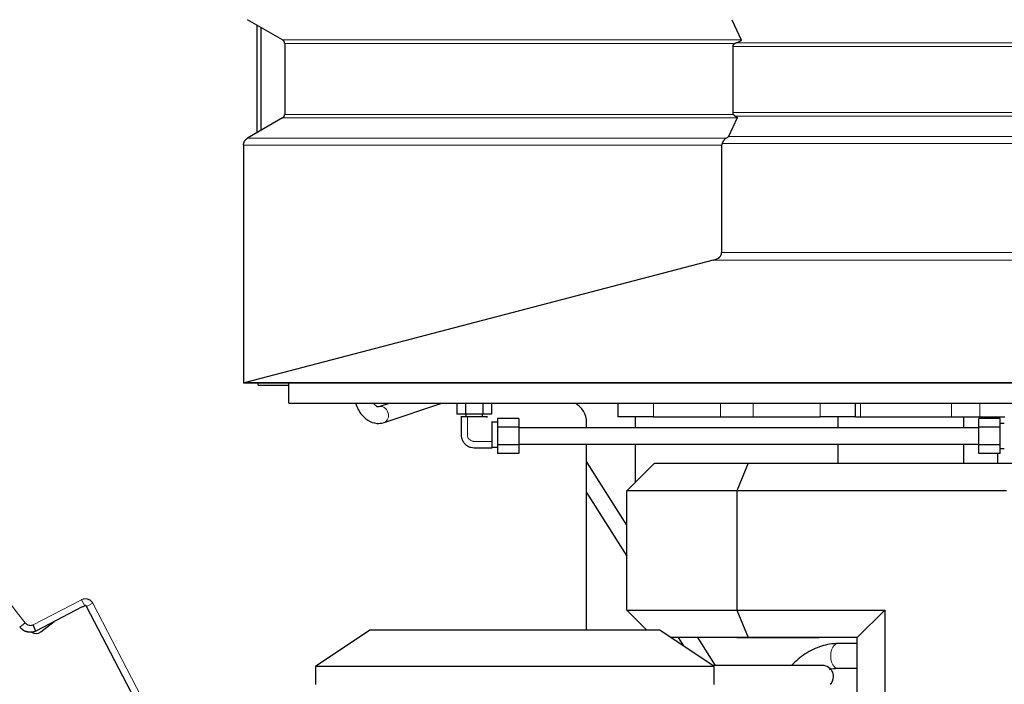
# Model space of a CAD drawing. Header units: inches. Extents: x 0 to 23760, y -13 to 16800.
# Tile 146 of 214: x 10529 to 11246, y 12866 to 13350. Entities that reach past the tile are written whole.
import ezdxf

# ---------------------------------------------------------------- set-up
doc = ezdxf.new("R2010")
doc.units = ezdxf.units.IN
doc.layers.add('254', color=7, linetype='Continuous', true_color=0xffffff)
doc.styles.add('latin_extended', font='simplex.shx')
doc.dimstyles.get("Standard").update_dxf_attribs({"dimtxt": 0.18, "dimasz": 0.18, "dimexe": 0.18, "dimexo": 0.0625, "dimgap": 0.09, "dimtad": 0, "dimtih": 1, "dimtoh": 1, "dimdec": 4, "dimzin": 0, "dimdsep": 46, "dimtxsty": 'Standard', "dimcen": 0.09, "dimadec": 0, "dimazin": 0, "dimtfac": 1, "dimtdec": 4, "dimtofl": 0, "dimtmove": 0, "dimatfit": 3, "dimfxl": 1, "dimtolj": 1, "dimtzin": 0, "dimarcsym": 0})

# ---------------------------------------------------------------- blocks, each defined once
blk = doc.blocks.new('_U9')
at = {"layer": '254', "color": 3, "linetype": 'Continuous', "lineweight": 13, "transparency": 16777216}
for p, q in [((11747.86, 13169.98), (11747.86, 13881.29)), ((11759.86, 12519.98), (11759.86, 13881.29)), ((11747.86, 13841.29), (9861.8, 13841.29)), ((11607.86, 13841.29), (11467.86, 13841.29)), ((11759.86, 13841.29), (11747.86, 13841.29)), ((11899.86, 13841.29), (12039.86, 13841.29))]:
    blk.add_line(p, q, dxfattribs=at)
at = {"layer": '254', "color": 3, "transparency": 16777216}
for points in [[(11607.86, 13817.96), (11607.86, 13864.62), (11747.86, 13841.29)], [(11899.86, 13864.62), (11899.86, 13817.96), (11759.86, 13841.29)]]:
    blk.add_solid(points, dxfattribs=at)
at = {"layer": 'Defpoints', "color": 0, "transparency": 16777216}
for p in [(11747.86, 13841.29), (11747.86, 13129.98), (11759.86, 12479.98)]:
    blk.add_point(p, dxfattribs=at)
at = {"layer": '254', "color": 2, "lineweight": 13, "transparency": 16777216, "insert": (9931.8, 14051.29), "char_height": 140, "attachment_point": 1, "style": 'latin_extended'}
blk.add_mtext('\\A1;\\C2;12', dxfattribs=at)

msp = doc.modelspace()

# ---------------------------------------------------------------- linework, layer by layer
at = {"layer": '254', "color": 2, "linetype": 'Continuous', "lineweight": 25}
for p, q in [((10720.396, 13335.155), (10694.896, 13349.877)), ((11047.375, 13349.877), (11054.327, 13335.155)), ((10701.852, 13267.719), (10701.852, 13345.868)), ((10704.852, 13269.45), (10704.852, 13344.138)), ((10721.896, 13332.557), (10721.896, 13281.021)), ((11048.091, 13330.338), (11048.091, 13282.262)), ((10720.396, 13278.423), (10694.896, 13263.7)), ((11051.412, 13278.423), (11045.156, 13264.941)), ((10691.896, 13258.504), (10691.896, 13085.705)), ((11040.053, 13258.504), (11040.053, 13180.413)), ((11033.943, 13174.946), (10693.341, 13086.01)), ((10691.896, 13085.705), (10691.896, 13085.477)), ((11586.857, 13085.477), (10691.896, 13085.477)), ((10702.635, 13083.977), (10702.635, 13085.478)), ((10702.635, 13083.977), (10724.858, 13083.977)), ((10724.857, 13070.977), (10724.857, 13085.483)), ((10724.857, 13070.977), (12794.857, 13070.977)), ((10798.655, 13070.978), (10790.485, 13068.235)), ((10794.303, 13056.859), (10836.366, 13070.978)), ((10847.155, 13070.977), (10847.155, 13062.977)), ((10853.506, 13070.977), (10853.506, 13062.977)), ((10866.208, 13070.977), (10866.208, 13062.977)), ((10872.558, 13070.977), (10872.558, 13062.977)), ((10964.579, 13070.978), (10964.579, 13060.977)), ((11137.578, 13060.977), (11137.578, 13070.978)), ((10853.506, 13062.977), (10847.155, 13062.977)), ((10866.208, 13062.977), (10853.506, 13062.977)), ((10853.857, 13062.977), (10853.857, 13060.977)), ((10865.857, 13060.977), (10865.857, 13062.977)), ((10872.558, 13062.977), (10866.208, 13062.977)), ((10865.857, 13060.977), (10853.857, 13060.977)), ((10872.857, 13045.426), (10872.857, 13056.977)), ((10876.857, 13056.977), (10872.857, 13056.977)), ((10876.857, 13059.679), (10876.857, 13053.328)), ((10892.357, 13059.679), (10876.857, 13059.679)), ((10892.357, 13059.679), (10892.357, 13053.328)), ((10941.758, 13052.975), (10941.758, 13056.745)), ((10990.412, 13060.977), (10964.579, 13060.977)), ((10977.148, 13060.977), (10977.148, 13052.977)), ((10990.411, 13060.977), (11039.155, 13060.977)), ((11039.155, 13060.977), (11063.001, 13060.977)), ((11063.001, 13060.977), (11111.745, 13060.977)), ((11137.578, 13060.977), (11111.745, 13060.977)), ((11124.965, 13052.977), (11124.965, 13060.977)), ((11137.578, 13060.977), (11141.147, 13060.977)), ((11141.147, 13060.977), (11207.34, 13060.977)), ((11207.34, 13060.977), (11227.991, 13060.977)), ((11227.357, 13053.328), (11227.357, 13059.679)), ((11242.857, 13059.679), (11227.357, 13059.679)), ((11227.991, 13060.977), (11246.225, 13060.977)), ((11237.857, 13060.977), (11237.857, 13059.679)), ((11242.857, 13053.328), (11242.857, 13059.679)), ((11245.857, 13055.977), (11242.857, 13055.977)), ((10876.857, 13053.328), (10876.857, 13040.626)), ((10892.357, 13053.328), (10876.857, 13053.328)), ((10892.357, 13053.328), (10892.357, 13040.626)), ((11227.357, 13052.977), (10892.357, 13052.977)), ((11227.357, 13040.626), (11227.357, 13053.328)), ((11242.857, 13053.328), (11227.357, 13053.328)), ((11242.857, 13040.626), (11242.857, 13053.328)), ((10872.857, 13038.977), (10872.857, 13040.56)), ((10876.857, 13040.626), (10876.857, 13034.276)), ((10892.357, 13040.626), (10876.857, 13040.626)), ((10892.357, 13040.977), (11227.357, 13040.977)), ((10892.357, 13040.626), (10892.357, 13034.276)), ((10941.758, 12905.753), (10941.758, 13040.976)), ((10977.148, 13040.978), (10977.148, 13013.209)), ((11124.965, 13027.118), (11124.965, 13040.978)), ((11227.357, 13034.276), (11227.357, 13040.626)), ((11242.857, 13040.626), (11227.357, 13040.626)), ((11242.857, 13034.276), (11242.857, 13040.626)), ((10872.857, 13038.977), (10876.857, 13038.977)), ((10892.357, 13034.276), (10876.857, 13034.276)), ((11242.857, 13034.276), (11227.357, 13034.276)), ((11242.857, 13037.977), (11245.857, 13037.977)), ((10971.058, 12982.014), (10941.759, 13028.406)), ((10991.056, 13027.117), (10971.056, 13007.117)), ((10991.056, 13027.117), (11059.341, 13027.117)), ((11059.341, 13027.117), (11051.056, 13007.117)), ((11059.341, 13027.117), (11255.811, 13027.117)), ((10941.76, 13005.932), (10971.054, 12959.546)), ((10971.056, 12920.303), (10971.056, 13007.117)), ((11051.056, 13007.117), (10971.056, 13007.117)), ((11247.526, 13007.117), (11051.056, 13007.117)), ((11051.056, 13007.117), (11051.056, 12920.316)), ((10574.514, 12922.642), (10540.74, 12905.061)), ((10574.562, 12922.549), (10574.514, 12922.642)), ((10576.336, 12923.472), (10574.562, 12922.549)), ((10735.35, 12620.173), (10577.684, 12923.047)), ((10971.056, 12920.303), (11051.056, 12920.316)), ((10971.056, 12920.303), (10985.609, 12905.752)), ((11051.056, 12920.316), (11158.835, 12920.334)), ((11051.056, 12920.316), (11059.341, 12900.317)), ((11158.835, 12920.334), (11138.835, 12900.331)), ((11158.835, 12920.334), (11158.835, 12692.177)), ((10544.268, 12904.502), (10553.977, 12911.951)), ((10783.901, 12905.752), (10744.301, 12879.352)), ((10995.101, 12905.752), (10783.901, 12905.752)), ((11034.701, 12879.352), (10995.101, 12905.752)), ((11059.341, 12900.317), (11003.269, 12900.308)), ((11008.464, 12900.311), (11012.245, 12894.324)), ((11035.49, 12879.99), (11022.657, 12900.311)), ((11051.056, 12900.316), (11111.056, 12900.316)), ((11138.835, 12900.331), (11059.341, 12900.317)), ((11111.056, 12900.316), (11111.067, 12900.326)), ((11138.835, 12692.177), (11138.835, 12900.331)), ((11138.836, 12895.973), (11124.622, 12895.973)), ((11034.701, 12879.352), (10744.301, 12879.352)), ((10744.301, 12879.352), (10744.301, 12866.152)), ((11113.516, 12879.99), (11033.743, 12879.99)), ((11034.701, 12866.152), (11034.701, 12879.352)), ((11124.622, 12877.973), (11138.836, 12877.973))]:
    msp.add_line(p, q, dxfattribs=at)
at = {"layer": '254', "color": 110, "linetype": 'Continuous', "lineweight": 13}
for p, q in [((11054.327, 13335.155), (10720.396, 13335.155)), ((11049.79, 13332.557), (10721.896, 13332.557)), ((11048.091, 13330.338), (11586.857, 13330.338)), ((11050.636, 13332.935), (11586.857, 13332.935)), ((11051.412, 13278.423), (10720.396, 13278.423)), ((11048.557, 13281.021), (10721.896, 13281.021)), ((11048.091, 13282.262), (11586.857, 13282.262)), ((11050.04, 13279.664), (11586.857, 13279.664)), ((11043.475, 13263.7), (10694.896, 13263.7)), ((11045.156, 13264.941), (11586.857, 13264.941)), ((10691.896, 13258.504), (11040.053, 13258.504)), ((11040.312, 13259.745), (11586.857, 13259.745)), ((11040.053, 13180.413), (11586.857, 13180.413)), ((11033.943, 13174.946), (11586.857, 13174.946)), ((10693.341, 13086.01), (11586.857, 13086.01)), ((10990.411, 13070.978), (10990.411, 13060.977)), ((11039.155, 13070.978), (11039.155, 13060.977)), ((11063.001, 13070.978), (11063.001, 13060.977)), ((11111.745, 13070.978), (11111.745, 13060.977)), ((11141.147, 13070.978), (11141.147, 13060.977)), ((11207.34, 13070.978), (11207.34, 13060.977)), ((11227.991, 13070.978), (11227.991, 13060.977)), ((10794.299, 13056.858), (10794.303, 13056.859)), ((10538.796, 12909.567), (10574.027, 12927.907)), ((10576.336, 12923.472), (10574.027, 12927.907)), ((10577.684, 12923.047), (10582.119, 12925.356)), ((10582.119, 12925.356), (10735.351, 12630.999)), ((10528.968, 12907.972), (10532.892, 12911.07))]:
    msp.add_line(p, q, dxfattribs=at)
msp.add_arc((11235.463, 13465.693), 895.105, 196.711747, 218.288253, dxfattribs=at)
at = {"layer": '254', "color": 2, "linetype": 'Continuous', "lineweight": 25}
msp.add_arc((10540.616, 12909.262), 6, 238.29375, 307.5, dxfattribs=at)
for centre, major_axis, ratio, start_param, end_param in [((11053.287, 13330.338), (5.196, 0), 0.5773501, 2.3093032, 3.1415926), ((11053.287, 13282.262), (5.196, 0), 0.5773501, 3.1415926, 3.5680709), ((11021.959, 13259.745), (23.23, 5.434), 0.1095524, 5.8701616, 6.1976156), ((11029.661, 13180.413), (10.392, 0), 0.5773501, 5.1371218, 6.2831853), ((10689.058, 13091.477), (10.392, 0), 0.5773501, 4.988974, 5.1371218), ((10925.748, 13056.726), (11.327, 11.327), 0.9987828, 5.4983961, 6.5949183), ((11113.492, 12871.985), (7.422, 3.074), 0.9958623, 5.1065561, 7.4598145)]:
    msp.add_ellipse(centre, major_axis=major_axis, ratio=ratio, start_param=start_param, end_param=end_param, dxfattribs=at)
at = {"layer": '254', "color": 110, "linetype": 'Continuous', "lineweight": 13}
for centre, major_axis, ratio, start_param, end_param in [((10792.394, 13062.547), (1.909, -5.688), 0.8311584, 0, 3.1407741), ((11124.622, 12886.973), (0, -9), 0.5756266, 3.1415927, 4.712389), ((11124.622, 12886.973), (0, -9), 0.5756266, 4.712389, 6.2831853)]:
    msp.add_ellipse(centre, major_axis=major_axis, ratio=ratio, start_param=start_param, end_param=end_param, dxfattribs=at)
at = {"layer": '254', "color": 2, "linetype": 'Continuous', "lineweight": 25}
for points, weights in [([(10721.896, 13332.557), (10721.896, 13334.289), (10720.396, 13335.155)], [1, 0.866025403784, 1]), ([(10720.396, 13278.423), (10721.896, 13279.289), (10721.896, 13281.021)], [1, 0.86602540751, 1]), ([(10691.896, 13258.504), (10691.896, 13261.968), (10694.896, 13263.7)], [1, 0.866025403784, 1])]:
    msp.add_rational_spline(points, weights, degree=2, dxfattribs=at)
for points, knots in [([(11054.327, 13335.155), (11054.341, 13335.124), (11054.348, 13335.093), (11054.351, 13335.03), (11054.347, 13334.999), (11054.335, 13334.96), (11054.333, 13334.952), (11054.327, 13334.937), (11054.318, 13334.914), (11054.306, 13334.891), (11054.281, 13334.845), (11054.261, 13334.816), (11054.216, 13334.757), (11054.191, 13334.729), (11054.151, 13334.686), (11054.137, 13334.672), (11054.108, 13334.644), (11054.093, 13334.63), (11054.018, 13334.562), (11053.952, 13334.509), (11053.813, 13334.406), (11053.74, 13334.356), (11053.588, 13334.258), (11053.509, 13334.211), (11053.347, 13334.117), (11053.263, 13334.07), (11053.136, 13334.002), (11053.093, 13333.98), (11053.006, 13333.935), (11052.962, 13333.913), (11052.742, 13333.803), (11052.562, 13333.717), (11052.193, 13333.551), (11052.005, 13333.471), (11051.623, 13333.312), (11051.429, 13333.235), (11051.036, 13333.083), (11050.837, 13333.008), (11050.636, 13332.935)], [0, 0, 0, 0, 0.03125, 0.03125, 0.0625, 0.0625, 0.0703125, 0.0703125, 0.078125, 0.09375, 0.09375, 0.125, 0.125, 0.15625, 0.15625, 0.171875, 0.171875, 0.1875, 0.1875, 0.25, 0.25, 0.3125, 0.3125, 0.375, 0.375, 0.4375, 0.4375, 0.46875, 0.46875, 0.5, 0.5, 0.625, 0.625, 0.75, 0.75, 0.875, 0.875, 1, 1, 1, 1]), ([(11050.636, 13332.935), (11050.493, 13332.882), (11050.351, 13332.825), (11050.069, 13332.699), (11049.929, 13332.63), (11049.79, 13332.557)], [0, 0, 0, 0, 0.5, 0.5, 1, 1, 1, 1]), ([(11048.557, 13281.021), (11048.673, 13280.873), (11048.788, 13280.731), (11049.019, 13280.465), (11049.136, 13280.34), (11049.318, 13280.168), (11049.379, 13280.113), (11049.474, 13280.034), (11049.506, 13280.008), (11049.57, 13279.958), (11049.602, 13279.934), (11049.765, 13279.817), (11049.9, 13279.735), (11050.04, 13279.664)], [0, 0, 0, 0, 0.25, 0.25, 0.5, 0.5, 0.625, 0.625, 0.6875, 0.6875, 0.75, 0.75, 1, 1, 1, 1]), ([(11050.04, 13279.664), (11050.127, 13279.62), (11050.211, 13279.576), (11050.377, 13279.487), (11050.459, 13279.442), (11050.617, 13279.349), (11050.694, 13279.302), (11050.806, 13279.229), (11050.843, 13279.205), (11050.914, 13279.155), (11050.949, 13279.13), (11051.052, 13279.054), (11051.116, 13279.002), (11051.203, 13278.921), (11051.231, 13278.894), (11051.283, 13278.839), (11051.307, 13278.81), (11051.35, 13278.754), (11051.369, 13278.725), (11051.401, 13278.667), (11051.414, 13278.637), (11051.427, 13278.592), (11051.43, 13278.576), (11051.433, 13278.553), (11051.434, 13278.546), (11051.435, 13278.53), (11051.435, 13278.522), (11051.433, 13278.484), (11051.426, 13278.453), (11051.412, 13278.423)], [0, 0, 0, 0, 0.125, 0.125, 0.25, 0.25, 0.375, 0.375, 0.4375, 0.4375, 0.5, 0.5, 0.625, 0.625, 0.6875, 0.6875, 0.75, 0.75, 0.8125, 0.8125, 0.875, 0.875, 0.90625, 0.90625, 0.921875, 0.921875, 0.9375, 0.9375, 1, 1, 1, 1]), ([(11043.475, 13263.7), (11043.099, 13263.507), (11042.759, 13263.274), (11042.291, 13262.866), (11042.142, 13262.72), (11041.963, 13262.526), (11041.928, 13262.486), (11041.858, 13262.406), (11041.755, 13262.284), (11041.656, 13262.158), (11041.464, 13261.902), (11041.342, 13261.724), (11041.11, 13261.356), (11041, 13261.166), (11040.867, 13260.921), (11040.841, 13260.871), (11040.789, 13260.772), (11040.764, 13260.721), (11040.687, 13260.57), (11040.638, 13260.469), (11040.493, 13260.162), (11040.401, 13259.955), (11040.312, 13259.745)], [0, 0, 0, 0, 0.25, 0.25, 0.375, 0.375, 0.40625, 0.40625, 0.4375, 0.5, 0.5, 0.625, 0.625, 0.75, 0.75, 0.78125, 0.78125, 0.8125, 0.8125, 0.875, 0.875, 1, 1, 1, 1]), ([(11040.312, 13259.745), (11040.229, 13259.548), (11040.164, 13259.346), (11040.098, 13259.036), (11040.081, 13258.931), (11040.067, 13258.799), (11040.065, 13258.772), (11040.06, 13258.719), (11040.059, 13258.692), (11040.054, 13258.612), (11040.053, 13258.558), (11040.053, 13258.504)], [0, 0, 0, 0, 0.5, 0.5, 0.75, 0.75, 0.8125, 0.8125, 0.875, 0.875, 1, 1, 1, 1]), ([(10773.34, 13070.972), (10773.346, 13070.956), (10774.563, 13067.631), (10777.529, 13062.214), (10783.588, 13057.124), (10789.673, 13055.799), (10793.055, 13056.448), (10794.303, 13056.859)], [0, 0, 0, 0, 0.001553, 0.329691, 0.6086544, 0.8574017, 1, 1, 1, 1]), ([(10790.485, 13068.235), (10790.346, 13068.15), (10789.813, 13068.13), (10788.908, 13068.311), (10787.349, 13069.982), (10786.759, 13070.817)], [0, 0, 0, 0, 0.2493304, 0.7163362, 1, 1, 1, 1]), ([(10854.951, 13060.977), (10854.936, 13060.977), (10854.922, 13060.977), (10854.881, 13060.977), (10854.816, 13060.977), (10854.68, 13060.977), (10854.413, 13060.977), (10853.876, 13060.977), (10852.802, 13060.977), (10851.729, 13060.977), (10850.809, 13060.977), (10850.467, 13060.977), (10850.23, 13060.977), (10850.135, 13060.977), (10850.08, 13060.977), (10850.042, 13060.977), (10850.054, 13060.977), (10850.112, 13060.977), (10850.209, 13060.977), (10850.298, 13060.977), (10850.351, 13060.977)], [0, 0, 0, 0, 0.0055095, 0.0110189, 0.0220378, 0.0440756, 0.0881513, 0.1763025, 0.352605, 0.70521, 0.7933613, 0.8815125, 0.9035504, 0.9255882, 0.9366071, 0.9393618, 0.9421165, 0.947626, 0.9696638, 1, 1, 1, 1]), ([(10850.351, 13060.977), (10850.208, 13057.521), (10850.491, 13052.431), (10850.209, 13046.335), (10851.523, 13043.182), (10853.054, 13041.176), (10855.062, 13039.646), (10858.215, 13038.328), (10864.311, 13038.613), (10869.401, 13038.328), (10872.857, 13038.472)], [0, 0, 0, 0, 0.2533578, 0.3777778, 0.4388868, 0.4999352, 0.5611436, 0.6222795, 0.7466422, 1, 1, 1, 1]), ([(10868.554, 13060.977), (10868.671, 13060.977), (10868.941, 13060.977), (10869.247, 13060.977), (10869.483, 13060.977), (10869.579, 13060.977), (10869.633, 13060.977), (10869.672, 13060.977), (10869.66, 13060.977), (10869.601, 13060.977), (10869.408, 13060.977), (10868.59, 13060.977), (10867.223, 13060.977), (10865.834, 13060.977), (10865.035, 13060.977), (10864.83, 13060.977), (10864.78, 13060.977), (10864.757, 13060.977), (10864.695, 13060.977), (10864.574, 13060.977), (10864.382, 13060.977), (10863.919, 13060.977), (10863.231, 13060.977), (10861.39, 13060.977), (10859.243, 13060.977), (10857.096, 13060.977), (10856.023, 13060.977), (10855.486, 13060.977), (10855.218, 13060.977), (10855.083, 13060.977), (10855.008, 13060.977), (10854.965, 13060.977), (10854.951, 13060.977)], [0, 0, 0, 0, 0.0321338, 0.0742149, 0.0847352, 0.0952555, 0.1005156, 0.1018307, 0.1031457, 0.1057758, 0.1162961, 0.1583772, 0.3267018, 0.4950263, 0.5371075, 0.5476277, 0.5502578, 0.5515728, 0.5528879, 0.558148, 0.5686683, 0.5791886, 0.6212697, 0.6633509, 0.8316754, 0.9158377, 0.9579189, 0.9789594, 0.9894797, 0.9947399, 0.9973699, 1, 1, 1, 1]), ([(10872.857, 13043.071), (10872.857, 13043.086), (10872.857, 13043.129), (10872.857, 13043.203), (10872.857, 13043.339), (10872.857, 13043.606), (10872.857, 13044.144), (10872.857, 13045.217), (10872.857, 13047.364), (10872.857, 13049.511), (10872.857, 13051.351), (10872.857, 13052.04), (10872.857, 13052.503), (10872.857, 13052.695), (10872.857, 13052.815), (10872.857, 13052.878), (10872.857, 13052.9), (10872.857, 13052.95), (10872.857, 13053.156), (10872.857, 13053.954), (10872.857, 13055.343), (10872.857, 13056.658), (10872.857, 13057.383), (10872.857, 13057.483)], [0, 0, 0, 0, 0.0030258, 0.0060516, 0.0121031, 0.0242062, 0.0484124, 0.0968248, 0.1936496, 0.3872993, 0.4357117, 0.4841241, 0.4962272, 0.5083303, 0.5143818, 0.5158947, 0.5174076, 0.5204334, 0.5325365, 0.5809489, 0.7745985, 0.9682481, 1, 1, 1, 1]), ([(10872.857, 13038.532), (10872.857, 13038.666), (10872.857, 13038.95), (10872.857, 13039.849), (10872.857, 13040.923), (10872.857, 13041.996), (10872.857, 13042.533), (10872.857, 13042.801), (10872.857, 13042.936), (10872.857, 13043.002), (10872.857, 13043.043), (10872.857, 13043.057), (10872.857, 13043.071)], [0, 0, 0, 0, 0.08773, 0.1890933, 0.5945467, 0.7972733, 0.8986367, 0.9493183, 0.9746592, 0.9873296, 0.9936648, 1, 1, 1, 1]), ([(11216.419, 13027.069), (11216.432, 13030.237), (11216.435, 13034.877), (11216.441, 13039.513), (11216.443, 13040.966)], [0, 0, 0, 0, 0.6866562, 1, 1, 1, 1]), ([(11240.857, 13034.275), (11240.857, 13032.676), (11240.857, 13030.29), (11240.857, 13027.904), (11240.857, 13027.118)], [0, 0, 0, 0, 0.6703168, 1, 1, 1, 1]), ([(10577.684, 12923.047), (10577.653, 12923.105), (10577.618, 12923.16), (10577.557, 12923.236), (10577.535, 12923.261), (10577.489, 12923.308), (10577.465, 12923.33), (10577.39, 12923.393), (10577.336, 12923.43), (10577.264, 12923.469), (10577.25, 12923.477), (10577.22, 12923.491), (10577.205, 12923.498), (10577.16, 12923.517), (10577.129, 12923.529), (10577.036, 12923.558), (10576.972, 12923.572), (10576.891, 12923.581), (10576.874, 12923.582), (10576.841, 12923.584), (10576.792, 12923.586), (10576.711, 12923.583), (10576.646, 12923.574), (10576.598, 12923.565), (10576.582, 12923.562), (10576.55, 12923.554), (10576.534, 12923.55), (10576.455, 12923.527), (10576.394, 12923.502), (10576.336, 12923.472)], [0, 0, 0, 0, 0.125, 0.125, 0.1875, 0.1875, 0.25, 0.25, 0.375, 0.375, 0.40625, 0.40625, 0.4375, 0.4375, 0.5, 0.5, 0.625, 0.625, 0.65625, 0.65625, 0.6875, 0.75, 0.8125, 0.8125, 0.84375, 0.84375, 0.875, 0.875, 1, 1, 1, 1]), ([(10540.096, 12904.725), (10540.088, 12904.722), (10540.08, 12904.72), (10540.065, 12904.714), (10540.042, 12904.706), (10539.988, 12904.688), (10539.88, 12904.652), (10539.664, 12904.584), (10539.478, 12904.531), (10539.103, 12904.433), (10538.851, 12904.377), (10538.469, 12904.307), (10538.342, 12904.287), (10538.149, 12904.26), (10538.085, 12904.251), (10537.956, 12904.236), (10537.892, 12904.228), (10537.569, 12904.195), (10537.311, 12904.179), (10536.797, 12904.166), (10536.284, 12904.174), (10535.774, 12904.221), (10535.265, 12904.287), (10535.011, 12904.33), (10534.694, 12904.397), (10534.63, 12904.411), (10534.504, 12904.44), (10534.441, 12904.455), (10534.252, 12904.502), (10534.128, 12904.536), (10533.757, 12904.645), (10533.27, 12904.808), (10532.562, 12905.107), (10532.105, 12905.343), (10531.769, 12905.535), (10531.658, 12905.601), (10531.492, 12905.703), (10531.438, 12905.738), (10531.329, 12905.808), (10531.275, 12905.844), (10530.363, 12906.459), (10529.612, 12907.156), (10528.968, 12907.972)], [0, 0, 0, 0, 0.0019531, 0.0019531, 0.0039062, 0.0078125, 0.015625, 0.03125, 0.0625, 0.0625, 0.125, 0.125, 0.15625, 0.15625, 0.171875, 0.171875, 0.1875, 0.1875, 0.25, 0.25, 0.3125, 0.375, 0.375, 0.4375, 0.4375, 0.453125, 0.453125, 0.46875, 0.46875, 0.5, 0.5, 0.5625, 0.625, 0.6875, 0.6875, 0.71875, 0.71875, 0.734375, 0.734375, 0.75, 0.75, 1, 1, 1, 1]), ([(10540.74, 12905.061), (10540.729, 12905.088), (10540.715, 12905.12), (10540.682, 12905.195), (10540.645, 12905.281), (10540.599, 12905.387), (10540.562, 12905.474), (10540.542, 12905.52), (10540.521, 12905.569), (10540.507, 12905.602), (10540.499, 12905.619), (10540.462, 12905.705), (10540.399, 12905.851), (10540.293, 12906.096), (10540.216, 12906.276), (10540.155, 12906.417), (10540.124, 12906.489), (10540.091, 12906.564), (10540.07, 12906.614), (10540.059, 12906.64), (10540.003, 12906.768), (10539.913, 12906.978), (10539.769, 12907.311), (10539.669, 12907.544), (10539.591, 12907.722), (10539.552, 12907.813), (10539.513, 12907.905), (10539.486, 12907.967), (10539.473, 12907.998), (10539.406, 12908.153), (10539.352, 12908.278), (10539.243, 12908.53), (10539.133, 12908.785), (10539.021, 12909.043), (10538.937, 12909.239), (10538.895, 12909.337), (10538.845, 12909.452), (10538.822, 12909.505), (10538.813, 12909.526), (10538.81, 12909.534), (10538.808, 12909.538), (10538.803, 12909.55), (10538.799, 12909.559), (10538.796, 12909.567)], [0, 0, 0, 0, 0.0625, 0.0625, 0.125, 0.1875, 0.1875, 0.21875, 0.234375, 0.234375, 0.25, 0.25, 0.3125, 0.375, 0.4375, 0.4375, 0.46875, 0.484375, 0.484375, 0.5, 0.5, 0.5625, 0.625, 0.6875, 0.6875, 0.71875, 0.734375, 0.734375, 0.75, 0.75, 0.8125, 0.8125, 0.875, 0.9375, 0.9375, 0.96875, 0.984375, 0.9921875, 0.9941406, 0.9941406, 0.9960937, 0.9960937, 1, 1, 1, 1]), ([(10540.74, 12905.061), (10540.662, 12905.02), (10540.586, 12904.98), (10540.495, 12904.933), (10540.477, 12904.924), (10540.442, 12904.905), (10540.425, 12904.896), (10540.374, 12904.87), (10540.341, 12904.853), (10540.28, 12904.821), (10540.252, 12904.806), (10540.212, 12904.786), (10540.2, 12904.779), (10540.177, 12904.767), (10540.156, 12904.756), (10540.139, 12904.747), (10540.124, 12904.74), (10540.117, 12904.736), (10540.102, 12904.728), (10540.096, 12904.725), (10540.096, 12904.725)], [0, 0, 0, 0, 0.2513637, 0.2513637, 0.3142046, 0.3142046, 0.3770455, 0.3770455, 0.5027274, 0.5027274, 0.6284092, 0.6284092, 0.6912501, 0.6912501, 0.754091, 0.816932, 0.816932, 0.8797729, 0.8797729, 1, 1, 1, 1]), ([(11124.709, 12895.972), (11120.644, 12895.934), (11112.672, 12894.657), (11100.893, 12889.081), (11093.963, 12883.235), (11090.93, 12880.022)], [0, 0, 0, 0, 0.3373029, 0.6745997, 1, 1, 1, 1])]:
    msp.add_open_spline(points, degree=3, knots=knots, dxfattribs=at)
at = {"layer": '254', "color": 110, "linetype": 'Continuous', "lineweight": 13}
for points, knots in [([(10854.951, 13060.977), (10854.951, 13059.252), (10854.951, 13055.8), (10854.951, 13051.917), (10854.951, 13049.437), (10854.951, 13048.57), (10854.95, 13048.064), (10854.955, 13047.716), (10854.988, 13047.286), (10855.248, 13045.927), (10855.904, 13044.787), (10857.378, 13043.663), (10858.336, 13043.267), (10859.165, 13043.108), (10859.596, 13043.075), (10859.944, 13043.071), (10860.449, 13043.071), (10861.316, 13043.071), (10863.797, 13043.071), (10867.68, 13043.071), (10871.131, 13043.071), (10872.857, 13043.071)], [0, 0, 0, 0, 0.125, 0.25, 0.28125, 0.3046875, 0.3125, 0.3203125, 0.34375, 0.375, 0.5, 0.5625, 0.625, 0.65625, 0.6796875, 0.6875, 0.6953125, 0.71875, 0.75, 0.875, 1, 1, 1, 1]), ([(10574.027, 12927.907), (10574.203, 12927.998), (10574.561, 12928.163), (10574.934, 12928.291), (10575.218, 12928.374), (10575.314, 12928.4), (10575.506, 12928.445), (10575.602, 12928.465), (10575.892, 12928.519), (10576.279, 12928.572), (10576.67, 12928.587), (10576.964, 12928.583), (10577.062, 12928.58), (10577.21, 12928.571), (10577.26, 12928.567), (10577.358, 12928.559), (10577.407, 12928.554), (10577.652, 12928.527), (10577.846, 12928.496), (10578.228, 12928.415), (10578.417, 12928.366), (10578.79, 12928.248), (10578.974, 12928.18), (10579.201, 12928.082), (10579.247, 12928.062), (10579.336, 12928.021), (10579.47, 12927.958), (10579.601, 12927.89), (10579.859, 12927.749), (10580.191, 12927.544), (10580.503, 12927.308), (10580.729, 12927.118), (10580.803, 12927.053), (10580.912, 12926.952), (10580.948, 12926.918), (10581.018, 12926.849), (10581.053, 12926.814), (10581.225, 12926.638), (10581.485, 12926.345), (10581.714, 12926.029), (10581.928, 12925.701), (10582.027, 12925.531), (10582.119, 12925.356)], [0, 0, 0, 0, 0.0625, 0.125, 0.125, 0.15625, 0.15625, 0.1875, 0.1875, 0.25, 0.3125, 0.3125, 0.34375, 0.34375, 0.359375, 0.359375, 0.375, 0.375, 0.4375, 0.4375, 0.5, 0.5, 0.5625, 0.5625, 0.578125, 0.578125, 0.59375, 0.625, 0.625, 0.6875, 0.75, 0.75, 0.78125, 0.78125, 0.796875, 0.796875, 0.8125, 0.8125, 0.875, 0.9375, 0.9375, 1, 1, 1, 1]), ([(10532.892, 12911.07), (10532.978, 12910.962), (10533.067, 12910.858), (10533.252, 12910.658), (10533.445, 12910.467), (10533.654, 12910.293), (10533.87, 12910.126), (10533.981, 12910.048), (10534.125, 12909.954), (10534.154, 12909.936), (10534.213, 12909.899), (10534.301, 12909.846), (10534.509, 12909.729), (10534.815, 12909.58), (10535.068, 12909.482), (10535.326, 12909.394), (10535.457, 12909.355), (10535.656, 12909.305), (10535.723, 12909.289), (10535.858, 12909.261), (10535.925, 12909.249), (10536.127, 12909.215), (10536.397, 12909.182), (10536.668, 12909.17), (10536.94, 12909.17), (10537.077, 12909.175), (10537.247, 12909.189), (10537.282, 12909.192), (10537.35, 12909.199), (10537.384, 12909.203), (10537.486, 12909.215), (10537.554, 12909.225), (10537.756, 12909.258), (10537.89, 12909.286), (10538.153, 12909.351), (10538.283, 12909.39), (10538.443, 12909.444), (10538.475, 12909.455), (10538.539, 12909.477), (10538.635, 12909.511), (10538.732, 12909.544), (10538.796, 12909.567)], [0, 0, 0, 0, 0.0625, 0.0625, 0.125, 0.1875, 0.1875, 0.25, 0.25, 0.265625, 0.265625, 0.28125, 0.3125, 0.375, 0.4375, 0.4375, 0.5, 0.5, 0.53125, 0.53125, 0.5625, 0.5625, 0.625, 0.6875, 0.6875, 0.75, 0.75, 0.765625, 0.765625, 0.78125, 0.78125, 0.8125, 0.8125, 0.875, 0.875, 0.9375, 0.9375, 0.953125, 0.953125, 0.96875, 1, 1, 1, 1])]:
    msp.add_open_spline(points, degree=3, knots=knots, dxfattribs=at)
at = {"layer": '254', "color": 2, "linetype": 'Continuous', "lineweight": 25}
for points in [[(11216.455, 13052.966), (11216.456, 13055.633), (11216.456, 13058.304), (11216.452, 13060.98)], [(11118.616, 12877.158), (11120.588, 12877.704), (11122.553, 12877.972), (11124.535, 12877.975)]]:
    msp.add_open_spline(points, degree=3, dxfattribs=at)

# ---------------------------------------------------------------- dimensions: what is measured, and where the dimension line sits
at = {"layer": '254', "color": 2, "linetype": 'Continuous', "lineweight": 13}
dim = msp.add_linear_dim(base=(11747.857, 13841.29), p1=(11759.857, 12479.977), p2=(11747.857, 13129.977), text='\\C2;12', dimstyle='Standard', override={"dimscale": 40, "dimtxt": 3.5, "dimasz": 3.5, "dimexe": 1, "dimexo": 1, "dimgap": 1.75, "dimtad": 1, "dimtih": 1, "dimtoh": 0, "dimdec": 2, "dimlfac": 0.025, "dimzin": 8, "dimdsep": 46, "dimlunit": 2, "dimpost": '', "dimtxsty": 'latin_extended', "dimsah": 1, "dimse1": 0, "dimse2": 0, "dimsd1": 0, "dimsd2": 0, "dimclrd": 3, "dimclre": 3, "dimclrt": 2, "dimtol": 0, "dimtm": -0.1, "dimtfac": 0.714286, "dimtdec": 3, "dimtofl": 1, "dimtmove": 0, "dimtzin": 8, "dimlwd": 13, "dimlwe": 13}, dxfattribs=at)
dim.commit()
dim.dimension.update_dxf_attribs({"geometry": '_U9', "text_midpoint": (10031.801, 13841.29), "dimtype": 160})

doc.saveas('drawing.dxf')
